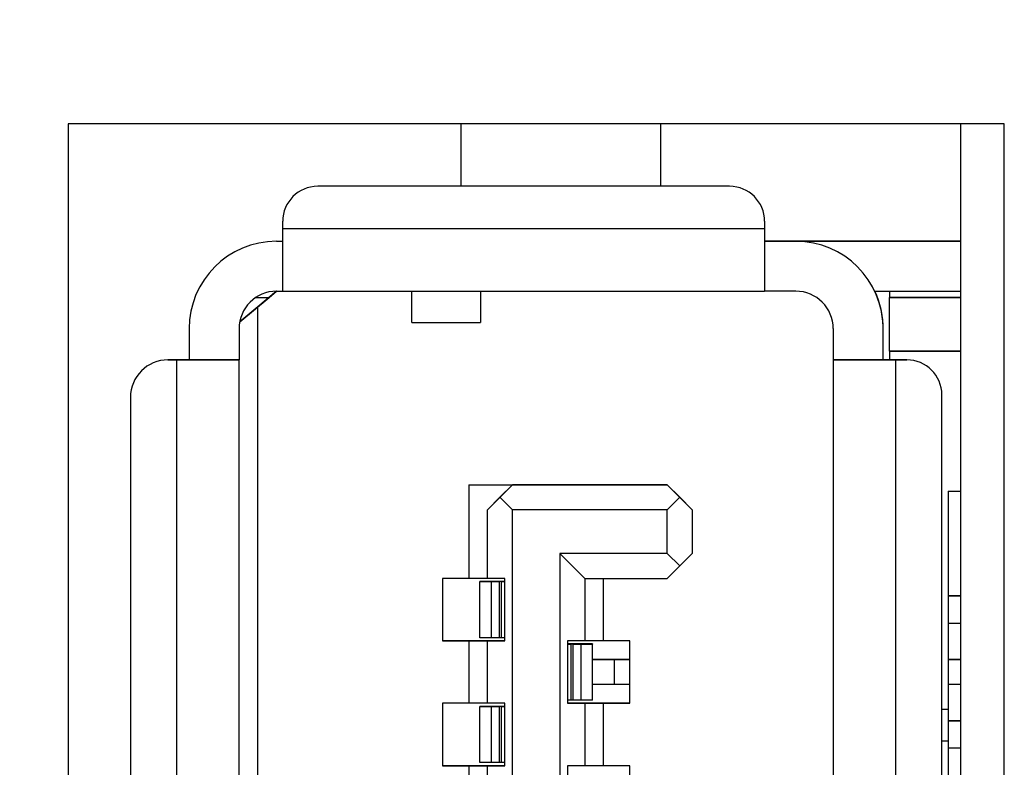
# Model space of a CAD drawing. Header units: millimetres. Extents: x 0 to 1118, y 0 to 864.
# Tile 18 of 256: x 84.94 to 86.91, y 350.53 to 352.03. Entities that reach past the tile are written whole.
import ezdxf

# ---------------------------------------------------------------- set-up
doc = ezdxf.new("R2010")
doc.units = ezdxf.units.MM
doc.dimstyles.new('SLDDIMSTYLE2', dxfattribs={"dimtxt": 0.18, "dimasz": 0.762, "dimexe": 0, "dimexo": 0.0625, "dimgap": 0, "dimtad": 0, "dimtih": 1, "dimtoh": 1, "dimdec": 0, "dimrnd": 1e-09, "dimzin": 0, "dimdsep": 46, "dimtxsty": 'Standard', "dimblk1": 'DOT', "dimblk2": 'DOT', "dimsah": 1, "dimcen": 0.09, "dimadec": 0, "dimazin": 0, "dimtfac": 0.762, "dimtdec": 0, "dimtofl": 0, "dimtmove": 0, "dimatfit": 3, "dimldrblk": 'DOT', "dimfxl": 1, "dimfrac": 2, "dimtolj": 1, "dimtzin": 0, "dimarcsym": 0})

# ---------------------------------------------------------------- blocks, each defined once
blk = doc.blocks.new('_Dot')
at = {"color": 0, "linetype": 'ByBlock', "lineweight": -2}
blk.add_line((-0.5, 0), (-1, 0), dxfattribs=at)
at = {"color": 0, "linetype": 'ByBlock', "const_width": 0.5}
blk.add_lwpolyline([(-0.25, 0, 1), (0.25, 0, 1)], format="xyb", close=True, dxfattribs=at)

msp = doc.modelspace()

# ---------------------------------------------------------------- linework, layer by layer
at = {"color": 7, "linetype": 'Continuous', "lineweight": 25}
for p, q in [((86.9119, 351.8229), (85.0369, 351.8229)), ((85.0369, 351.8229), (85.0369, 347.1266)), ((85.8244, 351.6979), (85.8244, 351.8229)), ((86.2244, 351.6979), (86.2244, 351.8229)), ((86.8244, 351.8229), (86.8244, 347.8097)), ((86.9119, 347.8972), (86.9119, 351.8229)), ((85.5369, 351.6979), (85.5369, 351.6979)), ((86.3619, 351.6979), (85.5369, 351.6979)), ((86.3619, 351.6979), (85.5369, 351.6979)), ((86.3619, 351.6979), (86.3619, 351.6979)), ((85.4669, 351.6279), (85.4669, 351.6279)), ((85.4669, 351.6129), (85.4669, 351.6279)), ((86.4319, 351.6279), (86.4319, 351.6129)), ((86.4319, 351.6279), (86.4319, 351.6279)), ((86.4319, 351.6129), (85.4669, 351.6129)), ((85.4669, 351.4879), (85.4669, 351.6129)), ((86.4319, 351.6129), (86.4319, 351.4879)), ((85.4544, 351.5879), (85.4669, 351.5879)), ((85.4544, 351.5879), (85.4544, 351.5879)), ((85.4544, 351.5879), (85.4669, 351.5879)), ((86.4319, 351.5879), (86.6694, 351.5879)), ((86.6694, 351.5879), (86.4319, 351.5879)), ((86.4319, 351.5879), (86.4944, 351.5879)), ((86.4944, 351.5879), (86.4319, 351.5879)), ((86.4319, 351.5879), (86.8244, 351.5879)), ((86.8244, 351.5879), (86.4319, 351.5879)), ((86.4319, 351.5879), (86.4944, 351.5879)), ((86.4944, 351.5879), (86.4319, 351.5879)), ((86.4944, 351.5879), (86.4944, 351.5879)), ((86.4944, 351.5879), (86.4944, 351.5879)), ((86.6694, 351.5879), (86.6694, 351.5879)), ((86.6694, 351.5879), (86.6694, 351.5879)), ((86.6694, 351.5879), (86.6694, 351.5879)), ((86.7194, 351.5879), (86.8244, 351.5879)), ((86.8244, 351.5879), (86.7194, 351.5879)), ((85.4544, 351.4879), (85.4169, 351.4567)), ((85.4394, 351.4754), (85.4544, 351.4879)), ((85.4544, 351.4879), (85.4669, 351.4879)), ((85.4669, 351.4879), (86.4319, 351.4879)), ((85.7257, 351.4254), (85.7257, 351.4879)), ((85.8632, 351.4879), (85.8632, 351.4254)), ((86.4944, 351.4879), (86.4319, 351.4879)), ((86.6526, 351.4879), (86.8244, 351.4879)), ((86.6819, 351.4879), (86.6819, 351.4754)), ((85.3807, 351.4264), (85.4394, 351.4754)), ((85.4131, 351.4754), (85.4394, 351.4754)), ((85.4131, 351.4754), (85.4395, 351.4754)), ((86.8244, 351.4754), (86.6819, 351.4754)), ((86.6819, 351.3679), (86.6819, 351.4754)), ((86.6819, 351.4754), (86.6994, 351.4754)), ((86.6819, 351.4754), (86.6819, 351.4754)), ((86.6994, 351.4754), (86.6994, 351.4754)), ((86.6994, 351.4754), (86.8244, 351.4754)), ((85.4169, 351.4567), (85.3807, 351.4264)), ((85.4169, 350.3573), (85.4169, 351.4567)), ((85.2794, 351.4129), (85.2794, 351.3504)), ((85.2794, 351.4129), (85.2794, 351.4129)), ((85.3794, 351.4129), (85.3794, 351.3504)), ((85.7257, 351.4254), (85.8632, 351.4254)), ((86.5694, 351.4129), (86.5694, 351.3504)), ((86.6694, 351.4129), (86.6694, 351.4129)), ((86.6694, 351.3504), (86.6694, 351.4129)), ((85.2544, 351.3504), (85.2369, 351.3504)), ((85.2369, 351.3504), (85.2544, 351.3504)), ((85.2369, 351.3504), (85.2369, 351.3504)), ((85.2544, 351.3504), (85.2544, 347.8129)), ((85.2794, 351.3504), (85.2794, 351.3504)), ((85.3794, 351.3504), (85.2794, 351.3504)), ((85.3794, 351.3504), (85.3794, 351.3504)), ((85.3794, 347.8129), (85.3794, 351.3504)), ((86.5694, 351.3504), (86.5694, 351.3504)), ((86.6694, 351.3504), (86.5694, 351.3504)), ((86.5694, 351.3504), (86.5694, 349.5879)), ((86.6694, 351.3504), (86.6694, 351.3504)), ((86.6819, 351.3679), (86.8244, 351.3679)), ((86.6819, 351.3679), (86.6819, 351.3504)), ((86.8244, 351.3679), (86.6819, 351.3679)), ((86.6819, 351.3679), (86.6819, 351.3679)), ((86.6944, 351.3504), (86.7169, 351.3504)), ((86.7169, 351.3504), (86.6944, 351.3504)), ((86.6944, 347.9754), (86.6944, 351.3504)), ((86.7169, 351.3504), (86.7169, 351.3504)), ((85.1619, 351.2754), (85.1619, 347.8879)), ((85.1619, 351.2754), (85.1619, 351.2754)), ((86.7869, 348.0454), (86.7869, 351.2804)), ((86.7869, 351.2804), (86.7869, 351.2804)), ((85.8394, 351.1004), (85.9269, 351.1004)), ((85.8394, 351.1004), (86.2369, 351.1004)), ((85.8394, 351.1004), (85.8394, 350.9129)), ((85.8769, 351.0504), (85.9269, 351.1004)), ((85.9269, 351.1004), (85.9019, 351.0754)), ((86.2369, 351.1004), (85.9269, 351.1004)), ((85.9269, 351.1004), (85.9269, 351.1004)), ((86.2369, 351.1004), (86.2619, 351.0754)), ((86.2369, 351.1004), (86.2369, 351.1004)), ((86.2369, 351.1004), (86.2869, 351.0504)), ((85.8769, 351.0504), (85.9019, 351.0754)), ((85.9019, 351.0754), (85.9269, 351.0504)), ((86.2619, 351.0754), (86.2369, 351.0504)), ((86.2619, 351.0754), (86.2869, 351.0504)), ((86.7994, 351.0879), (86.8244, 351.0879)), ((86.7994, 351.0879), (86.7994, 350.6504)), ((85.8769, 350.9129), (85.8769, 351.0504)), ((85.8769, 351.0504), (85.8769, 351.0504)), ((86.2369, 351.0504), (85.9269, 351.0504)), ((85.9269, 348.1504), (85.9269, 351.0504)), ((86.2369, 350.9629), (86.2369, 351.0504)), ((86.2869, 351.0504), (86.2869, 350.9629)), ((86.2869, 351.0504), (86.2869, 351.0504)), ((86.2369, 350.9629), (86.0219, 350.9629)), ((86.0219, 350.9629), (86.0219, 348.2379)), ((86.0219, 350.9629), (86.0719, 350.9129)), ((86.2369, 350.9629), (86.2619, 350.9379)), ((86.2619, 350.9379), (86.2869, 350.9629)), ((86.2369, 350.9129), (86.2619, 350.9379)), ((85.7869, 350.9129), (85.7869, 350.7879)), ((85.8394, 350.9129), (85.7869, 350.9129)), ((85.8769, 350.9129), (85.8394, 350.9129)), ((85.8619, 350.9066), (85.8619, 350.9067)), ((85.9119, 350.9067), (85.8619, 350.9067)), ((85.8619, 350.9066), (85.8841, 350.9066)), ((85.8619, 350.7941), (85.8619, 350.9066)), ((85.9119, 350.9129), (85.8769, 350.9129)), ((85.8841, 350.9066), (85.8841, 350.7941)), ((85.9044, 350.9066), (85.9013, 350.9066)), ((85.9013, 350.7941), (85.9013, 350.9066)), ((85.9044, 350.9066), (85.9044, 350.7941)), ((85.9119, 350.7879), (85.9119, 350.9129)), ((86.0719, 350.9129), (86.0719, 350.7879)), ((86.0719, 350.9129), (86.2369, 350.9129)), ((86.1094, 350.7879), (86.1094, 350.9129)), ((86.8244, 350.8779), (86.7994, 350.8779)), ((86.7994, 350.8779), (86.8244, 350.8779)), ((86.8244, 350.8229), (86.7994, 350.8229)), ((85.7869, 350.7879), (85.8394, 350.7879)), ((85.9119, 350.7879), (85.7869, 350.7879)), ((85.8394, 350.7879), (85.8769, 350.7879)), ((85.8394, 350.7879), (85.8394, 350.6629)), ((85.8841, 350.7941), (85.8619, 350.7941)), ((85.8769, 350.6629), (85.8769, 350.7879)), ((85.8769, 350.7879), (85.9119, 350.7879)), ((85.8769, 350.7879), (85.8769, 350.7879)), ((85.9044, 350.7941), (85.9013, 350.7941)), ((86.0719, 350.7879), (86.0369, 350.7879)), ((86.0369, 350.7879), (86.0369, 350.6629)), ((86.0869, 350.7817), (86.0369, 350.7817)), ((86.0444, 350.6691), (86.0444, 350.7816)), ((86.0476, 350.7816), (86.0444, 350.7816)), ((86.0476, 350.7816), (86.0476, 350.6691)), ((86.0648, 350.6691), (86.0648, 350.7816)), ((86.0648, 350.7816), (86.0869, 350.7816)), ((86.1094, 350.7879), (86.0719, 350.7879)), ((86.0869, 350.7817), (86.0869, 350.7816)), ((86.0869, 350.6691), (86.0869, 350.7816)), ((86.1619, 350.7879), (86.1094, 350.7879)), ((86.1619, 350.6629), (86.1619, 350.7879)), ((86.1619, 350.7504), (86.1261, 350.7504)), ((86.1315, 350.7504), (86.1619, 350.7504)), ((86.1315, 350.7004), (86.1315, 350.7504)), ((86.8244, 350.7504), (86.7994, 350.7504)), ((86.7994, 350.7504), (86.8244, 350.7504)), ((86.1619, 350.7004), (86.1315, 350.7004)), ((86.8244, 350.7004), (86.7994, 350.7004)), ((85.7869, 350.6629), (85.7869, 350.5379)), ((85.8394, 350.6629), (85.7869, 350.6629)), ((85.8769, 350.6629), (85.8394, 350.6629)), ((85.9119, 350.6629), (85.8769, 350.6629)), ((85.9119, 350.5379), (85.9119, 350.6629)), ((86.0369, 350.6629), (86.0719, 350.6629)), ((86.1619, 350.6629), (86.0369, 350.6629)), ((86.0476, 350.6691), (86.0444, 350.6691)), ((86.0869, 350.6691), (86.0648, 350.6691)), ((86.0719, 350.6629), (86.0719, 350.5379)), ((86.0719, 350.6629), (86.1094, 350.6629)), ((86.0719, 350.6629), (86.0719, 350.6629)), ((86.1094, 350.6629), (86.1619, 350.6629)), ((86.1094, 350.5379), (86.1094, 350.6629)), ((85.8619, 350.6566), (85.8619, 350.6567)), ((85.9119, 350.6567), (85.8619, 350.6567)), ((85.8619, 350.6566), (85.8841, 350.6566)), ((85.8619, 350.5441), (85.8619, 350.6566)), ((85.8841, 350.6566), (85.8841, 350.5441)), ((85.9044, 350.6566), (85.9013, 350.6566)), ((85.9013, 350.5441), (85.9013, 350.6566)), ((85.9044, 350.6566), (85.9044, 350.5441)), ((86.7994, 350.6504), (86.7869, 350.6504)), ((86.7994, 350.6504), (86.7994, 350.5879)), ((86.8244, 350.6279), (86.7994, 350.6279)), ((86.7994, 350.6279), (86.8244, 350.6279)), ((86.7869, 350.5879), (86.7994, 350.5879)), ((86.7994, 350.5879), (86.7994, 350.5129)), ((86.8244, 350.5729), (86.7994, 350.5729)), ((85.8841, 350.5441), (85.8619, 350.5441)), ((85.9044, 350.5441), (85.9013, 350.5441)), ((85.7869, 350.5379), (85.8394, 350.5379)), ((85.9119, 350.5379), (85.7869, 350.5379)), ((85.8394, 350.5379), (85.8769, 350.5379)), ((85.8394, 350.5379), (85.8394, 350.4129)), ((85.8769, 350.4129), (85.8769, 350.5379)), ((85.8769, 350.5379), (85.9119, 350.5379)), ((85.8769, 350.5379), (85.8769, 350.5379)), ((86.0719, 350.5379), (86.0369, 350.5379)), ((86.0369, 350.5379), (86.0369, 350.4129)), ((86.1094, 350.5379), (86.0719, 350.5379)), ((86.1619, 350.5379), (86.1094, 350.5379)), ((86.1619, 350.4129), (86.1619, 350.5379))]:
    msp.add_line(p, q, dxfattribs=at)
at = {"color": 8, "linetype": 'Continuous', "lineweight": 25}
msp.add_line((86.7194, 351.5879), (86.7194, 351.5879), dxfattribs=at)
at = {"color": 7, "linetype": 'Continuous', "lineweight": 25, "flags": 128}
for points in [[(86.7194, 351.5879), (86.7097, 351.5879), (86.7003, 351.5879), (86.6917, 351.5879), (86.6841, 351.5879), (86.6779, 351.5879), (86.6732, 351.5879), (86.6704, 351.5879), (86.6694, 351.5879)], [(86.6694, 351.5879), (86.6704, 351.5879), (86.6732, 351.5879), (86.6779, 351.5879), (86.6841, 351.5879), (86.6917, 351.5879), (86.7003, 351.5879), (86.7097, 351.5879), (86.7194, 351.5879)], [(85.2794, 351.3504), (85.279, 351.3504), (85.2775, 351.3504), (85.2752, 351.3504), (85.2721, 351.3504), (85.2683, 351.3504), (85.264, 351.3504), (85.2593, 351.3504), (85.2544, 351.3504)], [(85.2544, 351.3504), (85.2788, 351.3504), (85.3023, 351.3504), (85.3239, 351.3504), (85.3428, 351.3504), (85.3584, 351.3504), (85.3699, 351.3504), (85.377, 351.3504), (85.3794, 351.3504)], [(86.5694, 351.3504), (86.5718, 351.3504), (86.579, 351.3504), (86.5905, 351.3504), (86.6061, 351.3504), (86.625, 351.3504), (86.6466, 351.3504), (86.6701, 351.3504), (86.6944, 351.3504)], [(86.6944, 351.3504), (86.6896, 351.3504), (86.6849, 351.3504), (86.6806, 351.3504), (86.6768, 351.3504), (86.6737, 351.3504), (86.6713, 351.3504), (86.6699, 351.3504), (86.6694, 351.3504)], [(85.8841, 350.9066), (85.885, 350.9066), (85.8863, 350.9066), (85.888, 350.9066), (85.8902, 350.9066), (85.8927, 350.9066), (85.8954, 350.9066), (85.8983, 350.9066), (85.9013, 350.9066)], [(85.9044, 350.9066), (85.9059, 350.9066), (85.9073, 350.9066), (85.9086, 350.9066), (85.9097, 350.9066), (85.9107, 350.9066), (85.9114, 350.9066), (85.9118, 350.9066), (85.9119, 350.9066)], [(85.9013, 350.7941), (85.8983, 350.7941), (85.8954, 350.7941), (85.8927, 350.7941), (85.8902, 350.7941), (85.888, 350.7941), (85.8863, 350.7941), (85.885, 350.7941), (85.8841, 350.7941)], [(85.9119, 350.7941), (85.9118, 350.7941), (85.9114, 350.7941), (85.9107, 350.7941), (85.9097, 350.7941), (85.9086, 350.7941), (85.9073, 350.7941), (85.9059, 350.7941), (85.9044, 350.7941)], [(86.0369, 350.7816), (86.0371, 350.7816), (86.0375, 350.7816), (86.0382, 350.7816), (86.0391, 350.7816), (86.0403, 350.7816), (86.0416, 350.7816), (86.043, 350.7816), (86.0444, 350.7816)], [(86.0476, 350.7816), (86.0506, 350.7816), (86.0535, 350.7816), (86.0562, 350.7816), (86.0587, 350.7816), (86.0608, 350.7816), (86.0626, 350.7816), (86.0639, 350.7816), (86.0648, 350.7816)], [(86.1261, 350.7504), (86.1082, 350.7504), (86.0913, 350.7504), (86.0869, 350.7504)], [(86.0869, 350.7504), (86.0878, 350.7504), (86.0902, 350.7504), (86.0943, 350.7504), (86.0997, 350.7504), (86.1064, 350.7504), (86.1141, 350.7504), (86.1226, 350.7504), (86.1315, 350.7504)], [(86.1315, 350.7004), (86.1226, 350.7004), (86.1141, 350.7004), (86.1064, 350.7004), (86.0997, 350.7004), (86.0943, 350.7004), (86.0902, 350.7004), (86.0878, 350.7004), (86.0869, 350.7004)], [(86.0444, 350.6691), (86.043, 350.6691), (86.0416, 350.6691), (86.0403, 350.6691), (86.0391, 350.6691), (86.0382, 350.6691), (86.0375, 350.6691), (86.0371, 350.6691), (86.0369, 350.6691)], [(86.0648, 350.6691), (86.0639, 350.6691), (86.0626, 350.6691), (86.0608, 350.6691), (86.0587, 350.6691), (86.0562, 350.6691), (86.0535, 350.6691), (86.0506, 350.6691), (86.0476, 350.6691)], [(85.8841, 350.6566), (85.885, 350.6566), (85.8863, 350.6566), (85.888, 350.6566), (85.8902, 350.6566), (85.8927, 350.6566), (85.8954, 350.6566), (85.8983, 350.6566), (85.9013, 350.6566)], [(85.9044, 350.6566), (85.9059, 350.6566), (85.9073, 350.6566), (85.9086, 350.6566), (85.9097, 350.6566), (85.9107, 350.6566), (85.9114, 350.6566), (85.9118, 350.6566), (85.9119, 350.6566)], [(85.9013, 350.5441), (85.8983, 350.5441), (85.8954, 350.5441), (85.8927, 350.5441), (85.8902, 350.5441), (85.888, 350.5441), (85.8863, 350.5441), (85.885, 350.5441), (85.8841, 350.5441)], [(85.9119, 350.5441), (85.9118, 350.5441), (85.9114, 350.5441), (85.9107, 350.5441), (85.9097, 350.5441), (85.9086, 350.5441), (85.9073, 350.5441), (85.9059, 350.5441), (85.9044, 350.5441)]]:
    msp.add_lwpolyline(points, dxfattribs=at)
at = {"color": 7, "linetype": 'Continuous', "lineweight": 25}
for centre, radius, start, end in [((85.5369, 351.6279), 0.07, 90, 180), ((85.5369, 351.6279), 0.07, 90, 180), ((86.3619, 351.6279), 0.07, 0, 90), ((86.3619, 351.6279), 0.07, 0, 90), ((85.4544, 351.4129), 0.175, 90, 180), ((85.4544, 351.4129), 0.175, 90, 180), ((86.4944, 351.4129), 0.175, 0, 90), ((86.4944, 351.4129), 0.175, 0, 90), ((85.4544, 351.4129), 0.075, 90, 180), ((86.4944, 351.4129), 0.075, 0, 90), ((86.4944, 351.4129), 0.175, 0, 25.3777), ((85.2369, 351.2754), 0.075, 90, 180), ((85.2369, 351.2754), 0.075, 90, 180), ((86.7169, 351.2804), 0.07, 0, 90), ((86.7169, 351.2804), 0.07, 0, 90)]:
    msp.add_arc(centre, radius, start, end, dxfattribs=at)

# ---------------------------------------------------------------- leaders
at = {"color": 7, "linetype": 'Continuous', "lineweight": 0}
msp.add_leader([(86.1772, 295.9157), (40.3495, 499.3252), (46.6995, 499.3252)], dimstyle='SLDDIMSTYLE2', dxfattribs=at)

doc.saveas('drawing.dxf')
